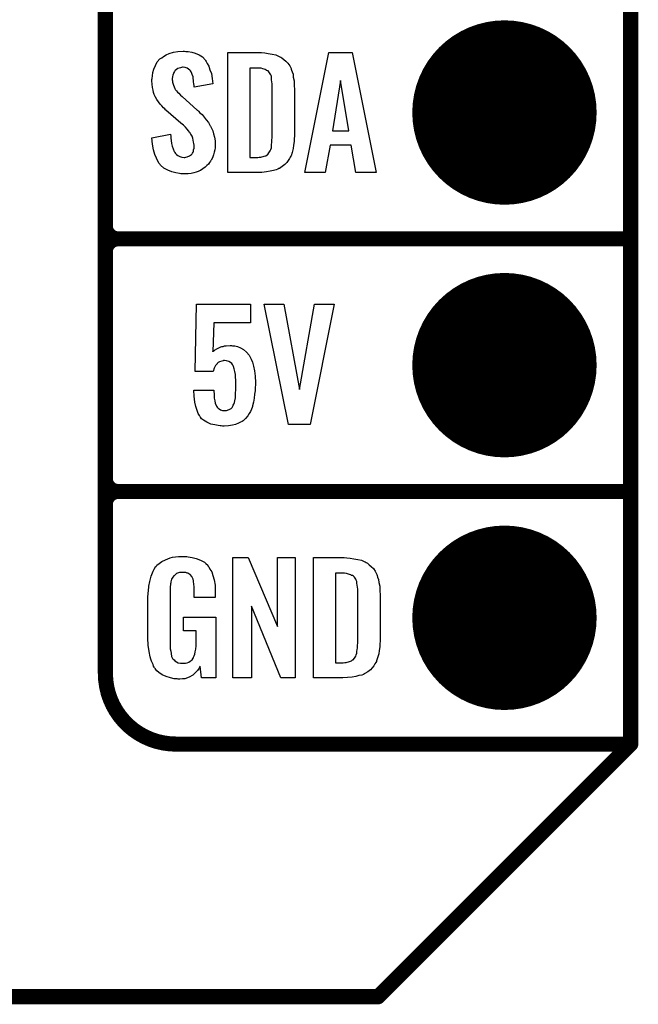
# Model space of a CAD drawing. Extents: x -0.07 to 0.95, y -0.15 to 2.1.
# Tile 5 of 19: x 0.71 to 0.95, y -0.15 to 0.24. Entities that reach past the tile are written whole.
import ezdxf

# ---------------------------------------------------------------- set-up
doc = ezdxf.new("R2010")
doc.units = 0
doc.layers.get('0').update_dxf_attribs({"linetype": 'CONTINUOUS'})
for name, color, linetype in [('gko', 6, 'CONTINUOUS'), ('gto', 2, 'CONTINUOUS'), ('gts', 1, 'CONTINUOUS')]:
    doc.layers.add(name, color=color, linetype=linetype)

# ---------------------------------------------------------------- blocks, each defined once
blk = doc.blocks.new('D34')
at = {"const_width": 0.003}
blk.add_lwpolyline([(-0.0015, 0, 1), (0.0015, 0, 1)], format="xyb", close=True, dxfattribs=at)
blk = doc.blocks.new('D56')
at = {"const_width": 0.0365}
blk.add_lwpolyline([(-0.01825, 0, 1), (0.01825, 0, 1)], format="xyb", close=True, dxfattribs=at)

msp = doc.modelspace()

# ---------------------------------------------------------------- linework, layer by layer
at = {"layer": 'gko', "color": 6, "const_width": 0.006}
for points in [[(0.95, -0.05), (0.95, 2.01)], [(0.85, -0.15), (0.95, -0.05)], [(-0.05, -0.15), (0.85, -0.15)]]:
    msp.add_lwpolyline(points, dxfattribs=at)
at = {"layer": 'gto', "color": 2, "const_width": 0.006}
for points in [[(0.742, -0.022), (0.742, 0.722)], [(0.742, 0.155), (0.742, 0.245)], [(0.742, 0.155), (0.742, 0.155)], [(0.742, 0.155), (0.742, 0.155)], [(0.747, 0.15), (0.747, 0.15)], [(0.747, 0.15), (0.747, 0.15)], [(0.747, 0.15), (0.747, 0.15)], [(0.747, 0.15), (0.747, 0.15)], [(0.747, 0.15), (0.95, 0.15)], [(0.747, 0.15), (0.95, 0.15)], [(0.742, 0.055), (0.742, 0.145)], [(0.742, 0.055), (0.742, 0.055)], [(0.742, 0.055), (0.742, 0.055)], [(0.747, 0.05), (0.747, 0.05)], [(0.747, 0.05), (0.747, 0.05)], [(0.747, 0.05), (0.747, 0.05)], [(0.747, 0.05), (0.747, 0.05)], [(0.747, 0.05), (0.95, 0.05)], [(0.747, 0.05), (0.95, 0.05)], [(0.742, -0.022), (0.742, -0.022)], [(0.742, -0.022), (0.742, -0.022)], [(0.77, -0.05), (0.95, -0.05)], [(0.8996, -0.05), (0.939, -0.05)]]:
    msp.add_lwpolyline(points, dxfattribs=at)
at = {"layer": 'gto', "color": 2}
for points in [[(0.7738, 0.2242), (0.7748, 0.2241), (0.7762, 0.2239), (0.7776, 0.2235), (0.7791, 0.2228), (0.7804, 0.222), (0.7815, 0.2208), (0.7816, 0.2206), (0.7819, 0.2202), (0.7823, 0.2194), (0.7829, 0.2183), (0.7834, 0.2169), (0.784, 0.2154), (0.7843, 0.2135), (0.7846, 0.2114), (0.7771, 0.2101), (0.7771, 0.2103), (0.7771, 0.2107), (0.777, 0.2114), (0.7769, 0.2122), (0.7767, 0.2141), (0.7764, 0.215), (0.7761, 0.2158), (0.7761, 0.2159), (0.7759, 0.2161), (0.7757, 0.2165), (0.7754, 0.2168), (0.7749, 0.2172), (0.7744, 0.2176), (0.7736, 0.2178), (0.7728, 0.2179), (0.7725, 0.2179), (0.7721, 0.2178), (0.7717, 0.2177), (0.7707, 0.2174), (0.7701, 0.217), (0.7696, 0.2166), (0.7696, 0.2166), (0.7695, 0.2165), (0.7693, 0.2162), (0.7691, 0.2158), (0.7689, 0.2154), (0.7687, 0.2148), (0.7686, 0.2142), (0.7685, 0.2134), (0.7685, 0.2133), (0.7685, 0.213), (0.7686, 0.2126), (0.7686, 0.212), (0.7689, 0.2108), (0.7695, 0.2095), (0.7695, 0.2094), (0.7696, 0.2092), (0.7698, 0.209), (0.7702, 0.2086), (0.7706, 0.208), (0.7711, 0.2076), (0.7717, 0.2069), (0.7724, 0.2063), (0.7783, 0.201), (0.7785, 0.2009), (0.7789, 0.2005), (0.7794, 0.1999), (0.7803, 0.1992), (0.7811, 0.1982), (0.7819, 0.1971), (0.7828, 0.196), (0.7835, 0.1948), (0.7836, 0.1946), (0.7838, 0.1943), (0.7842, 0.1935), (0.7845, 0.1927), (0.7848, 0.1916), (0.7852, 0.1903), (0.7854, 0.1888), (0.7855, 0.1872), (0.7855, 0.187), (0.7855, 0.1867), (0.7854, 0.186), (0.7853, 0.1852), (0.7851, 0.1843), (0.7848, 0.1833), (0.7844, 0.1821), (0.7839, 0.1811), (0.7838, 0.181), (0.7836, 0.1807), (0.7832, 0.1802), (0.7828, 0.1796), (0.7822, 0.179), (0.7815, 0.1784), (0.7806, 0.1777), (0.7797, 0.1771), (0.7796, 0.177), (0.7793, 0.1769), (0.7787, 0.1766), (0.778, 0.1764), (0.777, 0.1761), (0.776, 0.1759), (0.7748, 0.1758), (0.7735, 0.1757), (0.7729, 0.1757), (0.7725, 0.1758), (0.7719, 0.1758), (0.7713, 0.1759), (0.7699, 0.1761), (0.7683, 0.1765), (0.7667, 0.1772), (0.7652, 0.178), (0.7638, 0.1792), (0.7637, 0.1794), (0.7633, 0.1798), (0.7628, 0.1807), (0.7622, 0.1819), (0.7616, 0.1834), (0.761, 0.1853), (0.7606, 0.1875), (0.7604, 0.19), (0.7678, 0.1915), (0.7678, 0.1914), (0.7678, 0.1913), (0.7679, 0.1907), (0.7679, 0.1899), (0.7681, 0.1889), (0.7682, 0.1878), (0.7684, 0.1867), (0.7688, 0.1856), (0.7692, 0.1846), (0.7693, 0.1845), (0.7695, 0.1842), (0.7697, 0.1838), (0.7702, 0.1834), (0.7707, 0.183), (0.7715, 0.1826), (0.7723, 0.1823), (0.7732, 0.1822), (0.7735, 0.1822), (0.7739, 0.1823), (0.7744, 0.1824), (0.7753, 0.1828), (0.7757, 0.1831), (0.7761, 0.1834), (0.7762, 0.1835), (0.7763, 0.1836), (0.7765, 0.1839), (0.7767, 0.1843), (0.7769, 0.1847), (0.7769, 0.1853), (0.7771, 0.1859), (0.7771, 0.1867), (0.7771, 0.1868), (0.7771, 0.1871), (0.777, 0.1877), (0.7769, 0.1883), (0.7766, 0.1899), (0.7763, 0.1907), (0.7758, 0.1915), (0.7757, 0.1916), (0.7756, 0.1919), (0.7753, 0.1922), (0.7749, 0.1928), (0.7744, 0.1934), (0.7737, 0.1942), (0.7729, 0.195), (0.7719, 0.1958), (0.7659, 0.201), (0.7658, 0.2011), (0.7655, 0.2015), (0.765, 0.2019), (0.7644, 0.2026), (0.7637, 0.2033), (0.763, 0.2043), (0.7623, 0.2052), (0.7618, 0.2061), (0.7617, 0.2062), (0.7616, 0.2066), (0.7613, 0.2071), (0.7611, 0.2079), (0.7609, 0.2088), (0.7606, 0.2099), (0.7605, 0.2112), (0.7604, 0.2126), (0.7604, 0.2127), (0.7604, 0.2129), (0.7604, 0.2131), (0.7605, 0.2135), (0.7606, 0.2145), (0.7608, 0.2158), (0.7612, 0.2172), (0.7618, 0.2186), (0.7625, 0.2201), (0.7636, 0.2213), (0.7638, 0.2214), (0.7643, 0.2217), (0.765, 0.2222), (0.766, 0.2228), (0.7673, 0.2234), (0.7689, 0.2239), (0.7707, 0.2242), (0.7728, 0.2243), (0.7733, 0.2243), (0.7738, 0.2242)], [(0.8038, 0.2237), (0.8051, 0.2236), (0.8065, 0.2234), (0.808, 0.2231), (0.8095, 0.2228), (0.8108, 0.2222), (0.811, 0.2221), (0.8114, 0.2219), (0.8119, 0.2216), (0.8126, 0.221), (0.8134, 0.2203), (0.8142, 0.2195), (0.815, 0.2185), (0.8155, 0.2174), (0.8156, 0.2172), (0.8157, 0.2168), (0.816, 0.2161), (0.8163, 0.2152), (0.8164, 0.214), (0.8167, 0.2125), (0.8168, 0.2108), (0.8169, 0.209), (0.8169, 0.1917), (0.8169, 0.1916), (0.8169, 0.1914), (0.8169, 0.1911), (0.8169, 0.1907), (0.8168, 0.1897), (0.8167, 0.1885), (0.8165, 0.1871), (0.8163, 0.1857), (0.816, 0.1842), (0.8155, 0.1829), (0.8154, 0.1827), (0.8152, 0.1823), (0.8149, 0.1818), (0.8144, 0.181), (0.8138, 0.1802), (0.813, 0.1794), (0.812, 0.1786), (0.8109, 0.1779), (0.8107, 0.1778), (0.8103, 0.1776), (0.8096, 0.1773), (0.8086, 0.1771), (0.8073, 0.1768), (0.8058, 0.1765), (0.804, 0.1763), (0.8021, 0.1762), (0.7905, 0.1762), (0.7905, 0.2238), (0.8028, 0.2238), (0.8038, 0.2237)], [(0.8492, 0.1762), (0.8411, 0.1762), (0.8393, 0.1871), (0.831, 0.1871), (0.829, 0.1762), (0.8209, 0.1762), (0.8304, 0.2238), (0.8397, 0.2238), (0.8492, 0.1762)], [(0.8028, 0.2176), (0.7992, 0.2176), (0.7992, 0.1822), (0.8024, 0.1822), (0.8029, 0.1823), (0.8035, 0.1823), (0.8049, 0.1827), (0.8055, 0.1829), (0.8061, 0.1833), (0.8062, 0.1833), (0.8063, 0.1834), (0.8067, 0.184), (0.8073, 0.1848), (0.8075, 0.1854), (0.8077, 0.186), (0.8077, 0.1861), (0.8077, 0.1864), (0.8077, 0.1868), (0.8078, 0.1873), (0.8079, 0.1881), (0.8079, 0.189), (0.808, 0.1901), (0.808, 0.1913), (0.808, 0.2095), (0.808, 0.2097), (0.808, 0.2101), (0.808, 0.2106), (0.808, 0.2113), (0.8078, 0.2129), (0.8077, 0.2137), (0.8077, 0.2143), (0.8077, 0.2144), (0.8076, 0.2146), (0.8075, 0.2149), (0.8073, 0.2153), (0.8067, 0.2161), (0.8064, 0.2165), (0.8059, 0.2167), (0.8058, 0.2167), (0.8056, 0.2168), (0.8053, 0.217), (0.8049, 0.2172), (0.8043, 0.2173), (0.8037, 0.2175), (0.8028, 0.2176)], [(0.8351, 0.2127), (0.8319, 0.1927), (0.8384, 0.1927), (0.8351, 0.2127)], [(0.7995, 0.1168), (0.7849, 0.1168), (0.7845, 0.1053), (0.7846, 0.1054), (0.7847, 0.1055), (0.7852, 0.106), (0.7861, 0.1065), (0.7874, 0.1071), (0.7874, 0.1071), (0.7877, 0.1072), (0.7881, 0.1074), (0.7886, 0.1074), (0.7892, 0.1076), (0.7898, 0.1077), (0.7914, 0.1078), (0.7919, 0.1078), (0.7923, 0.1077), (0.7932, 0.1076), (0.7943, 0.1074), (0.7955, 0.1069), (0.7967, 0.1062), (0.7979, 0.1052), (0.7989, 0.1039), (0.799, 0.1037), (0.7993, 0.1032), (0.7997, 0.1024), (0.8002, 0.1012), (0.8006, 0.0996), (0.801, 0.0977), (0.8013, 0.0956), (0.8014, 0.0931), (0.8014, 0.093), (0.8014, 0.0928), (0.8014, 0.0926), (0.8014, 0.0922), (0.8013, 0.0912), (0.8013, 0.0899), (0.8011, 0.0885), (0.8009, 0.0869), (0.8007, 0.0853), (0.8003, 0.0839), (0.8003, 0.0837), (0.8001, 0.0832), (0.7998, 0.0826), (0.7995, 0.0817), (0.7989, 0.0808), (0.7984, 0.0799), (0.7975, 0.0789), (0.7966, 0.078), (0.7965, 0.0779), (0.7961, 0.0777), (0.7955, 0.0774), (0.7947, 0.077), (0.7935, 0.0765), (0.7923, 0.0763), (0.7908, 0.076), (0.789, 0.0759), (0.7884, 0.0759), (0.7879, 0.076), (0.7874, 0.076), (0.7867, 0.0761), (0.7853, 0.0764), (0.7837, 0.0767), (0.7822, 0.0774), (0.7808, 0.0782), (0.7801, 0.0788), (0.7796, 0.0794), (0.7795, 0.0796), (0.7792, 0.0801), (0.7787, 0.0809), (0.7783, 0.0821), (0.7778, 0.0836), (0.7774, 0.0854), (0.7771, 0.0877), (0.777, 0.0901), (0.7849, 0.0901), (0.7849, 0.09), (0.7849, 0.0895), (0.785, 0.0888), (0.785, 0.0878), (0.7851, 0.0869), (0.7853, 0.0859), (0.7855, 0.0849), (0.7858, 0.084), (0.7859, 0.084), (0.786, 0.0838), (0.7862, 0.0834), (0.7866, 0.083), (0.7871, 0.0827), (0.7876, 0.0823), (0.7884, 0.0821), (0.7893, 0.082), (0.7896, 0.082), (0.7899, 0.0821), (0.7904, 0.0822), (0.7913, 0.0826), (0.7918, 0.0828), (0.7922, 0.0832), (0.7922, 0.0833), (0.7923, 0.0835), (0.7924, 0.0838), (0.7926, 0.0841), (0.7929, 0.0846), (0.7931, 0.0852), (0.7934, 0.0866), (0.7934, 0.0867), (0.7935, 0.087), (0.7935, 0.0875), (0.7935, 0.0882), (0.7935, 0.089), (0.7936, 0.0901), (0.7936, 0.0913), (0.7936, 0.0926), (0.7936, 0.0926), (0.7936, 0.0927), (0.7936, 0.0933), (0.7936, 0.0941), (0.7935, 0.0952), (0.7935, 0.0963), (0.7933, 0.0975), (0.793, 0.0986), (0.7927, 0.0995), (0.7927, 0.0996), (0.7925, 0.0999), (0.7923, 0.1002), (0.792, 0.1007), (0.7915, 0.1011), (0.7909, 0.1014), (0.79, 0.1017), (0.7891, 0.1018), (0.7888, 0.1018), (0.7886, 0.1017), (0.7881, 0.1016), (0.7872, 0.1013), (0.7867, 0.101), (0.7862, 0.1006), (0.7862, 0.1005), (0.7861, 0.1004), (0.7859, 0.1001), (0.7856, 0.0998), (0.7851, 0.0988), (0.7847, 0.0975), (0.7776, 0.0975), (0.7781, 0.1241), (0.7995, 0.1241), (0.7995, 0.1168)], [(0.8231, 0.0765), (0.8145, 0.0765), (0.8049, 0.1241), (0.8126, 0.1241), (0.8189, 0.0904), (0.8248, 0.1241), (0.8326, 0.1241), (0.8231, 0.0765)], [(0.7735, 0.0242), (0.7742, 0.0242), (0.7748, 0.0241), (0.7763, 0.0239), (0.778, 0.0235), (0.7796, 0.0228), (0.7812, 0.022), (0.7818, 0.0215), (0.7825, 0.0208), (0.7826, 0.0206), (0.783, 0.0202), (0.7834, 0.0193), (0.7841, 0.0182), (0.7846, 0.0167), (0.7851, 0.015), (0.7855, 0.0129), (0.7855, 0.0105), (0.7855, 0.008), (0.7772, 0.008), (0.7772, 0.0106), (0.7772, 0.0107), (0.7772, 0.0111), (0.7772, 0.0116), (0.7772, 0.0121), (0.777, 0.0134), (0.7769, 0.0142), (0.7769, 0.0147), (0.7769, 0.0148), (0.7768, 0.015), (0.7768, 0.0153), (0.7766, 0.0156), (0.7762, 0.0164), (0.7756, 0.0171), (0.7754, 0.0172), (0.7751, 0.0174), (0.7748, 0.0176), (0.7744, 0.0177), (0.7738, 0.0179), (0.7732, 0.0179), (0.7721, 0.0179), (0.7718, 0.0179), (0.7713, 0.0179), (0.7702, 0.0175), (0.7697, 0.0172), (0.7693, 0.0168), (0.7691, 0.0166), (0.7687, 0.0161), (0.7682, 0.0153), (0.7679, 0.0142), (0.7679, 0.0141), (0.7679, 0.0139), (0.7678, 0.0135), (0.7678, 0.013), (0.7677, 0.0124), (0.7677, 0.0117), (0.7676, 0.0108), (0.7676, 0.0099), (0.7676, -0.01), (0.7676, -0.0102), (0.7676, -0.0106), (0.7677, -0.0114), (0.7677, -0.0123), (0.7679, -0.0132), (0.7681, -0.0142), (0.7682, -0.0153), (0.7686, -0.0161), (0.7687, -0.0162), (0.7688, -0.0164), (0.7692, -0.0167), (0.7695, -0.017), (0.7701, -0.0174), (0.7708, -0.0178), (0.7717, -0.0179), (0.7727, -0.018), (0.7732, -0.018), (0.7737, -0.0179), (0.7744, -0.0178), (0.775, -0.0176), (0.7756, -0.0172), (0.7763, -0.0167), (0.7768, -0.016), (0.7769, -0.0159), (0.7769, -0.0156), (0.7771, -0.0151), (0.7774, -0.0144), (0.7776, -0.0135), (0.7778, -0.0124), (0.7779, -0.0111), (0.778, -0.0096), (0.778, -0.0052), (0.7729, -0.0052), (0.7729, 0.0003), (0.7857, 0.0003), (0.7857, -0.0238), (0.7801, -0.0238), (0.7795, -0.0191), (0.7795, -0.0192), (0.7794, -0.0193), (0.7791, -0.02), (0.7785, -0.0208), (0.7777, -0.0217), (0.7766, -0.0227), (0.7752, -0.0235), (0.7735, -0.0241), (0.7725, -0.0242), (0.7715, -0.0243), (0.7708, -0.0243), (0.7704, -0.0242), (0.7698, -0.0242), (0.7692, -0.0241), (0.7678, -0.0238), (0.7661, -0.0233), (0.7645, -0.0226), (0.7631, -0.0216), (0.7623, -0.021), (0.7618, -0.0203), (0.7618, -0.0202), (0.7617, -0.0201), (0.7615, -0.0198), (0.7613, -0.0195), (0.7611, -0.0191), (0.7609, -0.0185), (0.7606, -0.0179), (0.7603, -0.0172), (0.76, -0.0164), (0.7597, -0.0154), (0.7593, -0.0134), (0.7589, -0.0109), (0.7588, -0.0081), (0.7588, 0.0079), (0.7588, 0.008), (0.7588, 0.0082), (0.7588, 0.0086), (0.7589, 0.0092), (0.7589, 0.0099), (0.759, 0.0106), (0.7592, 0.0125), (0.7596, 0.0144), (0.7601, 0.0165), (0.7609, 0.0184), (0.7613, 0.0193), (0.7619, 0.0202), (0.7619, 0.0203), (0.7621, 0.0203), (0.7624, 0.0208), (0.7633, 0.0215), (0.7644, 0.0223), (0.7658, 0.023), (0.7667, 0.0234), (0.7676, 0.0237), (0.7686, 0.024), (0.7698, 0.0241), (0.771, 0.0243), (0.7731, 0.0243), (0.7735, 0.0242)], [(0.8172, -0.0238), (0.8114, -0.0238), (0.7998, 0.0046), (0.7998, -0.0238), (0.7924, -0.0238), (0.7924, 0.0238), (0.7985, 0.0238), (0.8101, -0.0034), (0.8101, 0.0238), (0.8172, 0.0238), (0.8172, -0.0238)], [(0.8376, 0.0237), (0.8389, 0.0236), (0.8404, 0.0234), (0.8419, 0.0231), (0.8434, 0.0228), (0.8447, 0.0222), (0.8448, 0.0221), (0.8452, 0.0219), (0.8458, 0.0216), (0.8465, 0.021), (0.8472, 0.0203), (0.8481, 0.0195), (0.8488, 0.0185), (0.8494, 0.0174), (0.8495, 0.0172), (0.8496, 0.0168), (0.8498, 0.0161), (0.8501, 0.0152), (0.8503, 0.014), (0.8506, 0.0125), (0.8507, 0.0108), (0.8508, 0.009), (0.8508, -0.0083), (0.8508, -0.0084), (0.8508, -0.0086), (0.8508, -0.0089), (0.8508, -0.0093), (0.8507, -0.0103), (0.8506, -0.0115), (0.8504, -0.0129), (0.8502, -0.0143), (0.8498, -0.0158), (0.8494, -0.0171), (0.8493, -0.0173), (0.8491, -0.0177), (0.8487, -0.0182), (0.8483, -0.019), (0.8476, -0.0198), (0.8469, -0.0206), (0.8459, -0.0214), (0.8447, -0.0221), (0.8446, -0.0222), (0.8442, -0.0224), (0.8435, -0.0227), (0.8424, -0.0229), (0.8411, -0.0232), (0.8397, -0.0235), (0.8379, -0.0237), (0.836, -0.0238), (0.8244, -0.0238), (0.8244, 0.0238), (0.8366, 0.0238), (0.8376, 0.0237)], [(0.8367, 0.0176), (0.8331, 0.0176), (0.8331, -0.0178), (0.8362, -0.0178), (0.8368, -0.0177), (0.8373, -0.0177), (0.8387, -0.0173), (0.8394, -0.0171), (0.8399, -0.0167), (0.84, -0.0167), (0.8401, -0.0166), (0.8406, -0.016), (0.8411, -0.0152), (0.8413, -0.0146), (0.8415, -0.014), (0.8415, -0.0139), (0.8416, -0.0136), (0.8416, -0.0132), (0.8417, -0.0127), (0.8418, -0.0119), (0.8418, -0.011), (0.8419, -0.0099), (0.8419, -0.0087), (0.8419, 0.0095), (0.8419, 0.0097), (0.8419, 0.0101), (0.8419, 0.0106), (0.8419, 0.0113), (0.8417, 0.0129), (0.8416, 0.0137), (0.8415, 0.0143), (0.8415, 0.0144), (0.8414, 0.0146), (0.8413, 0.0149), (0.8411, 0.0153), (0.8406, 0.0161), (0.8402, 0.0165), (0.8398, 0.0167), (0.8397, 0.0167), (0.8395, 0.0168), (0.8392, 0.017), (0.8387, 0.0172), (0.8382, 0.0173), (0.8375, 0.0175), (0.8367, 0.0176)]]:
    msp.add_lwpolyline(points, dxfattribs=at)
at = {"layer": 'gto', "color": 2, "const_width": 0.006}
for points in [[(0.742, 0.155, 0.414214), (0.747, 0.15)], [(0.747, 0.15, 0.414214), (0.742, 0.145)], [(0.747, 0.15, 0.414214), (0.742, 0.145)], [(0.742, 0.055, 0.414214), (0.747, 0.05)], [(0.747, 0.05, 0.414214), (0.742, 0.045)], [(0.747, 0.05, 0.414214), (0.742, 0.045)], [(0.742, -0.022, 0.414214), (0.77, -0.05)]]:
    msp.add_lwpolyline(points, format="xyb", dxfattribs=at)

# ---------------------------------------------------------------- block references
at = {"layer": 'gko'}
for p in [(0.95, -0.05), (0.95, -0.05), (0.85, -0.15)]:
    msp.add_blockref('D34', p, dxfattribs=at)
at = {"layer": 'gto'}
for p in [(0.742, 0.155), (0.742, 0.155), (0.742, 0.155), (0.742, 0.155), (0.747, 0.15), (0.747, 0.15), (0.747, 0.15), (0.747, 0.15), (0.747, 0.15), (0.747, 0.15), (0.747, 0.15), (0.747, 0.15), (0.747, 0.15), (0.95, 0.15), (0.95, 0.15), (0.742, 0.145), (0.742, 0.145), (0.742, 0.145), (0.742, 0.055), (0.742, 0.055), (0.742, 0.055), (0.742, 0.055), (0.747, 0.05), (0.747, 0.05), (0.747, 0.05), (0.747, 0.05), (0.747, 0.05), (0.747, 0.05), (0.747, 0.05), (0.747, 0.05), (0.747, 0.05), (0.95, 0.05), (0.95, 0.05), (0.742, 0.045), (0.742, 0.045), (0.742, -0.022), (0.742, -0.022), (0.742, -0.022), (0.742, -0.022), (0.77, -0.05), (0.77, -0.05), (0.8996, -0.05), (0.939, -0.05), (0.95, -0.05)]:
    msp.add_blockref('D34', p, dxfattribs=at)
at = {"layer": 'gts'}
for p in [(0.9, 0.2), (0.9, 0.1), (0.9, 0)]:
    msp.add_blockref('D56', p, dxfattribs=at)

doc.saveas('drawing.dxf')
